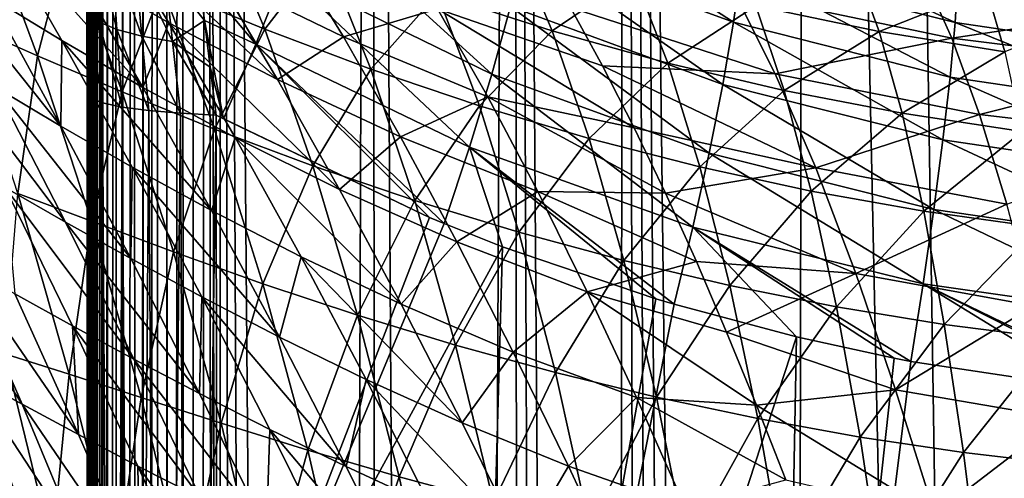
# Model space of a CAD drawing. Header units: metres. Extents: x -24 to 24, y -256 to 25.
# Tile 205 of 256: x -12.18 to -3.46, y -29 to -24.94. Entities that reach past the tile are written whole.
import ezdxf

# ---------------------------------------------------------------- set-up
doc = ezdxf.new("R2010")
doc.units = ezdxf.units.M
doc.layers.add('solid_DOMO_KURZ_SW0002', color=7, linetype='CONTINUOUS')

msp = doc.modelspace()

# ---------------------------------------------------------------- linework, layer by layer
at = {"layer": 'solid_DOMO_KURZ_SW0002'}
for points in [[(-11.1864, 0.963331, 172.2603), (-11.2714, 0.952154, 172.175934), (-11.262701, -111.778404, 187.026703)], [(-11.1864, 0.963331, 172.2603), (-11.262701, -111.778404, 187.026703), (-11.098462, -111.759491, 187.170334)], [(-11.091709, 0.973071, 172.333817), (-11.1864, 0.963331, 172.2603), (-11.098462, -111.759491, 187.170334)], [(-11.091709, 0.973071, 172.333817), (-11.098462, -111.759491, 187.170334), (-11.083649, -111.758163, 187.18045)], [(-10.988726, 0.981228, 172.395401), (-11.091709, 0.973071, 172.333817), (-11.083649, -111.758163, 187.18045)], [(-10.988726, 0.981228, 172.395401), (-11.083649, -111.758163, 187.18045), (-10.88365, -111.744583, 187.283615)], [(-10.878968, 0.987678, 172.444168), (-10.988726, 0.981228, 172.395401), (-10.88365, -111.744583, 187.283615)], [(-10.878968, 0.987678, 172.444168), (-10.88365, -111.744583, 187.283615), (-10.872885, -111.744049, 187.287628)], [(-10.764057, 0.992322, 172.47937), (-10.878968, 0.987678, 172.444168), (-10.872885, -111.744049, 187.287628)], [(-10.764057, 0.992322, 172.47937), (-10.872885, -111.744049, 187.287628), (-10.647459, -111.736954, 187.341522)], [(-10.645687, 0.995089, 172.500504), (-10.764057, 0.992322, 172.47937), (-10.647459, -111.736954, 187.341522)], [(-10.645687, 0.995089, 172.500504), (-10.647459, -111.736954, 187.341522), (-10.642473, -111.736877, 187.342102)], [(-10.525607, 0.995925, 172.507263), (-10.645687, 0.995089, 172.500504), (-10.642473, -111.736877, 187.342102)], [(-10.525607, 0.995925, 172.507263), (-10.642473, -111.736877, 187.342102), (-10.405606, -111.737061, 187.340744)], [(-10.405605, -55.371372, 179.920059), (-10.405617, 0.994685, 172.499329), (-10.525607, 0.995925, 172.507263)], [(-10.525607, 0.995925, 172.507263), (-10.405606, -111.737061, 187.340744), (-10.405605, -55.371372, 179.920059)], [(-10.405617, 0.994685, 172.499329), (-9.864247, -113.998833, 187.57135), (-9.458712, -114.663155, 187.61087)], [(-9.071196, 0.974108, 172.343033), (-10.405617, 0.994685, 172.499329), (-9.458712, -114.663155, 187.61087)], [(-10.405617, 0.994685, 172.499329), (-10.161613, -113.27935, 187.513077), (-9.864247, -113.998833, 187.57135)], [(-10.161613, -113.27935, 187.513077), (-10.405617, 0.994685, 172.499329), (-10.405605, -55.371372, 179.920059)], [(-9.071196, 0.974108, 172.343033), (-9.458712, -114.663155, 187.61087), (-8.953783, -115.257195, 187.632233)], [(-9.071196, 0.974108, 172.343033), (-8.953783, -115.257195, 187.632233), (-8.362071, -115.765381, 187.636536)], [(-7.809871, 0.957274, 172.215164), (-9.071196, 0.974108, 172.343033), (-8.362071, -115.765381, 187.636536)], [(-11.407329, 0.926169, 171.979736), (-11.455866, -1.583178, 172.20079), (-11.414127, -111.807198, 186.807999)], [(-11.407329, 0.926169, 171.979736), (-11.414127, -111.807198, 186.807999), (-11.399791, -111.803619, 186.83519)], [(-11.345451, 0.939709, 172.081985), (-11.407329, 0.926169, 171.979736), (-11.399791, -111.803619, 186.83519)], [(-11.345451, 0.939709, 172.081985), (-11.399791, -111.803619, 186.83519), (-11.278921, -111.780792, 187.008545)], [(-11.2714, 0.952154, 172.175934), (-11.345451, 0.939709, 172.081985), (-11.278921, -111.780792, 187.008545)], [(-11.2714, 0.952154, 172.175934), (-11.278921, -111.780792, 187.008545), (-11.262701, -111.778404, 187.026703)], [(-7.809871, 0.957274, 172.215164), (-8.362071, -115.765381, 187.636536), (-7.697355, -116.175331, 187.62532)], [(-7.809871, 0.957274, 172.215164), (-7.342866, -116.33992, 187.614441), (-6.976687, -116.476097, 187.600372)], [(-6.808186, 0.94571, 172.127335), (-7.809871, 0.957274, 172.215164), (-6.976687, -116.476097, 187.600372)], [(-7.809871, 0.957274, 172.215164), (-7.697355, -116.175331, 187.62532), (-7.342866, -116.33992, 187.614441)], [(-6.808186, 0.94571, 172.127335), (-6.976687, -116.476097, 187.600372), (-6.600653, -116.58313, 187.583313)], [(-6.808186, 0.94571, 172.127335), (-5.827713, -116.707108, 187.541061), (-5.436699, -116.723152, 187.516312)], [(-5.208396, 0.93054, 172.0121), (-6.808186, 0.94571, 172.127335), (-5.436699, -116.723152, 187.516312)], [(-6.808186, 0.94571, 172.127335), (-6.216752, -116.660309, 187.563461), (-5.827713, -116.707108, 187.541061)], [(-6.808186, 0.94571, 172.127335), (-6.600653, -116.58313, 187.583313), (-6.216752, -116.660309, 187.563461)], [(-5.208396, 0.93054, 172.0121), (-5.436699, -116.723152, 187.516312), (-2.718128, -116.725327, 187.381516)], [(-4.540195, 0.925402, 171.973083), (-5.208396, 0.93054, 172.0121), (-2.718128, -116.725327, 187.381516)], [(-2.268845, 0.91321, 171.880463), (-4.540195, 0.925402, 171.973083), (-2.718128, -116.725327, 187.381516)], [(-11.455866, -1.583178, 172.20079), (-11.473079, -2.493837, 172.270737), (-11.414127, -111.807198, 186.807999)], [(-11.473079, -2.493837, 172.270737), (-11.500389, -4.236289, 172.393585), (-11.48707, -111.832359, 186.616867)], [(-11.473079, -2.493837, 172.270737), (-11.48707, -111.832359, 186.616867), (-11.414127, -111.807198, 186.807999)], [(-11.500389, -4.236289, 172.393585), (-11.504066, -4.534753, 172.413376), (-11.495914, -111.837105, 186.580811)], [(-11.500389, -4.236289, 172.393585), (-11.495914, -111.837105, 186.580811), (-11.48707, -111.832359, 186.616867)], [(-11.504066, -4.534753, 172.413376), (-11.519543, -6.827382, 172.55603), (-11.495914, -111.837105, 186.580811)], [(-11.519543, -6.827382, 172.55603), (-11.587862, -24.607286, 170.982803), (-11.58698, -25.092396, 171.097198)], [(-11.519543, -6.827382, 172.55603), (-11.58698, -25.092396, 171.097198), (-11.586682, -25.588825, 171.179581)], [(-11.519543, -6.827382, 172.55603), (-11.586682, -25.588825, 171.179581), (-11.586658, -29.156986, 171.650742)], [(-11.519543, -6.827382, 172.55603), (-11.586658, -29.156986, 171.650742), (-11.586583, -32.743824, 172.127258)], [(-11.519543, -6.827382, 172.55603), (-11.586583, -32.743824, 172.127258), (-11.586442, -36.333874, 172.607986)], [(-11.519543, -6.827382, 172.55603), (-11.586442, -36.333874, 172.607986), (-11.58622, -39.908432, 173.091339)], [(-11.519543, -6.827382, 172.55603), (-11.58622, -39.908432, 173.091339), (-11.585962, -42.865856, 173.495422)], [(-11.519543, -6.827382, 172.55603), (-11.585962, -42.865856, 173.495422), (-11.585902, -43.462578, 173.577438)], [(-11.519543, -6.827382, 172.55603), (-11.585902, -43.462578, 173.577438), (-11.585475, -47.051815, 174.074432)], [(-11.519543, -6.827382, 172.55603), (-11.585475, -47.051815, 174.074432), (-11.584916, -50.796257, 174.599426)], [(-11.519543, -6.827382, 172.55603), (-11.584916, -50.796257, 174.599426), (-11.584187, -54.824085, 175.171509)], [(-11.519543, -6.827382, 172.55603), (-11.584187, -54.824085, 175.171509), (-11.583231, -59.258083, 175.809982)], [(-11.519543, -6.827382, 172.55603), (-11.583231, -59.258083, 175.809982), (-11.583031, -60.103458, 175.932739)], [(-11.519543, -6.827382, 172.55603), (-11.583031, -60.103458, 175.932739), (-11.582013, -64.13504, 176.52182)], [(-11.519543, -6.827382, 172.55603), (-11.582013, -64.13504, 176.52182), (-11.58053, -69.428688, 177.30368)], [(-11.519543, -6.827382, 172.55603), (-11.58053, -69.428688, 177.30368), (-11.578797, -75.127083, 178.153168)], [(-11.519543, -6.827382, 172.55603), (-11.578797, -75.127083, 178.153168), (-11.578105, -77.329453, 178.482803)], [(-11.519543, -6.827382, 172.55603), (-11.578105, -77.329453, 178.482803), (-11.576836, -81.317474, 179.080521)], [(-11.519543, -6.827382, 172.55603), (-11.576836, -81.317474, 179.080521), (-11.574705, -88.133911, 180.100006)], [(-11.519543, -6.827382, 172.55603), (-11.574705, -88.133911, 180.100006), (-11.572828, -94.621338, 181.0616)], [(-11.519543, -6.827382, 172.55603), (-11.572828, -94.621338, 181.0616), (-11.572563, -95.610428, 181.206985)], [(-11.519543, -6.827382, 172.55603), (-11.572563, -95.610428, 181.206985), (-11.570704, -103.590523, 182.364151)], [(-11.519543, -6.827382, 172.55603), (-11.570704, -103.590523, 182.364151), (-11.56945, -111.862869, 183.525009)], [(-11.544497, -111.86293, 184.95462), (-11.519543, -6.827382, 172.55603), (-11.56945, -111.862869, 183.525009)], [(-11.544497, -111.86293, 184.95462), (-11.519543, -111.862984, 186.384232), (-11.519543, -6.827382, 172.55603)], [(-11.495914, -111.837105, 186.580811), (-11.519543, -6.827382, 172.55603), (-11.519543, -111.862984, 186.384232)], [(-5.856027, -24.960852, 167.845047), (-7.705549, -24.282043, 168.003525), (-7.616254, -23.817879, 167.43396)], [(-5.788962, -24.483601, 167.302246), (-5.856027, -24.960852, 167.845047), (-7.616254, -23.817879, 167.43396)], [(-12.02545, -25.257105, 67.570084), (-12.693327, -24.962879, 68.548714), (-12.53788, -23.888535, 65.57312)], [(-12.02545, -25.257105, 67.570084), (-12.53788, -23.888535, 65.57312), (-11.765687, -24.261583, 64.54406)], [(-10.861544, -24.96435, 116.143272), (-11.452255, -23.989559, 116.770973), (-11.704678, -24.481796, 115.962517)], [(-9.89872, -25.466734, 116.293747), (-11.452255, -23.989559, 116.770973), (-10.861544, -24.96435, 116.143272)], [(-9.89872, -25.466734, 116.293747), (-10.452371, -24.535913, 116.9356), (-11.452255, -23.989559, 116.770973)], [(-10.012227, -25.022541, 62.706131), (-10.916966, -24.646034, 63.577522), (-10.465827, -23.931581, 60.434376)], [(-10.012227, -25.022541, 62.706131), (-10.465827, -23.931581, 60.434376), (-9.484941, -24.337358, 59.610695)], [(-7.999376, -25.421013, 168.894836), (-9.83824, -24.520651, 169.145432), (-9.628688, -23.936195, 168.712158)], [(-7.834299, -24.820782, 168.494461), (-7.999376, -25.421013, 168.894836), (-9.628688, -23.936195, 168.712158)], [(-11.808808, -25.122316, 115.238548), (-12.437407, -24.034487, 115.755424), (-12.448133, -24.733688, 115.036247)], [(-11.090898, -25.537298, 115.4226), (-12.437407, -24.034487, 115.755424), (-11.808808, -25.122316, 115.238548)], [(-11.090898, -25.537298, 115.4226), (-11.704678, -24.481796, 115.962517), (-12.437407, -24.034487, 115.755424)], [(-10.089928, -25.153358, 169.476425), (-10.597388, -24.545856, 169.457718), (-10.646405, -24.165047, 169.325516)], [(-9.83824, -24.520651, 169.145432), (-10.089928, -25.153358, 169.476425), (-10.646405, -24.165047, 169.325516)], [(-3.893926, -24.961403, 167.200211), (-5.788962, -24.483601, 167.302246), (-5.751849, -24.090229, 166.693329)], [(-3.868659, -24.558172, 166.610245), (-3.893926, -24.961403, 167.200211), (-5.751849, -24.090229, 166.693329)], [(-11.51031, -24.243565, 170.33725), (-11.480853, -24.957256, 170.471436), (-11.579104, -24.325815, 170.691589)], [(-11.321652, -25.026184, 170.182541), (-11.480853, -24.957256, 170.471436), (-11.51031, -24.243565, 170.33725)], [(-11.36696, -24.345375, 170.04982), (-11.321652, -25.026184, 170.182541), (-11.51031, -24.243565, 170.33725)], [(-7.463758, -25.036266, 58.312614), (-8.480453, -24.707226, 58.905708), (-7.810505, -24.218876, 55.833309)], [(-7.463758, -25.036266, 58.312614), (-7.810505, -24.218876, 55.833309), (-6.739496, -24.542114, 55.302444)], [(-11.276525, -25.576607, 66.621368), (-12.02545, -25.257105, 67.570084), (-11.765687, -24.261583, 64.54406)], [(-11.276525, -25.576607, 66.621368), (-11.765687, -24.261583, 64.54406), (-10.916966, -24.646034, 63.577522)], [(-11.567981, -24.978636, 170.799713), (-11.587862, -24.607286, 170.982803), (-11.579104, -24.325815, 170.691589)], [(-11.480853, -24.957256, 170.471436), (-11.567981, -24.978636, 170.799713), (-11.579104, -24.325815, 170.691589)], [(-11.100186, -25.084959, 169.93544), (-11.321652, -25.026184, 170.182541), (-11.36696, -24.345375, 170.04982)], [(-11.159176, -24.433636, 169.799667), (-11.100186, -25.084959, 169.93544), (-11.36696, -24.345375, 170.04982)], [(-9.313797, -25.090248, 117.050812), (-9.819757, -24.259245, 117.763718), (-10.452371, -24.535913, 116.9356)], [(-9.071197, -25.37678, 61.945301), (-10.012227, -25.022541, 62.706131), (-9.484941, -24.337358, 59.610695)], [(-8.479481, -24.840364, 117.836624), (-9.819757, -24.259245, 117.763718), (-9.313797, -25.090248, 117.050812)], [(-9.071197, -25.37678, 61.945301), (-9.484941, -24.337358, 59.610695), (-8.480453, -24.707226, 58.905708)], [(-5.951477, -25.510839, 168.309052), (-7.834299, -24.820782, 168.494461), (-7.705549, -24.282043, 168.003525)], [(-5.856027, -24.960852, 167.845047), (-5.951477, -25.510839, 168.309052), (-7.705549, -24.282043, 168.003525)], [(-11.819052, -25.880695, 114.617485), (-13.021937, -24.372728, 114.813698), (-12.394062, -25.540112, 114.423744)], [(-11.819052, -25.880695, 114.617485), (-12.448133, -24.733688, 115.036247), (-13.021937, -24.372728, 114.813698)], [(-10.861544, -24.96435, 116.143272), (-11.704678, -24.481796, 115.962517), (-11.090898, -25.537298, 115.4226)], [(-10.827626, -25.130619, 169.742599), (-11.100186, -25.084959, 169.93544), (-11.159176, -24.433636, 169.799667)], [(-10.897438, -24.503895, 169.599426), (-10.827626, -25.130619, 169.742599), (-11.159176, -24.433636, 169.799667)], [(-10.897438, -24.503895, 169.599426), (-10.597388, -24.545856, 169.457718), (-10.546563, -24.944853, 169.566833)], [(-10.897438, -24.503895, 169.599426), (-10.546563, -24.944853, 169.566833), (-10.827626, -25.130619, 169.742599)], [(-3.938489, -25.446798, 167.723358), (-5.856027, -24.960852, 167.845047), (-5.788962, -24.483601, 167.302246)], [(-3.893926, -24.961403, 167.200211), (-3.938489, -25.446798, 167.723358), (-5.788962, -24.483601, 167.302246)], [(-4.566287, -25.042955, 54.524487), (-5.659702, -24.816406, 54.869854), (-4.780056, -24.464367, 51.911625)], [(-4.566287, -25.042955, 54.524487), (-4.780056, -24.464367, 51.911625), (-3.615684, -24.664585, 51.624046)], [(-11.567981, -24.978636, 170.799713), (-11.58698, -25.092396, 171.097198), (-11.587862, -24.607286, 170.982803)], [(-10.089928, -25.153358, 169.476425), (-10.546563, -24.944853, 169.566833), (-10.597388, -24.545856, 169.457718)], [(-9.313797, -25.090248, 117.050812), (-10.452371, -24.535913, 116.9356), (-9.89872, -25.466734, 116.293747)], [(-8.196774, -26.068163, 169.194931), (-10.089928, -25.153358, 169.476425), (-9.83824, -24.520651, 169.145432)], [(-7.999376, -25.421013, 168.894836), (-8.196774, -26.068163, 169.194931), (-9.83824, -24.520651, 169.145432)], [(-6.439958, -25.322515, 57.821754), (-7.463758, -25.036266, 58.312614), (-6.739496, -24.542114, 55.302444)], [(-6.439958, -25.322515, 57.821754), (-6.739496, -24.542114, 55.302444), (-5.659702, -24.816406, 54.869854)], [(-3.921523, -25.101789, 119.389854), (-4.168484, -24.553823, 120.47818), (-5.849163, -24.696642, 119.394089)], [(-3.921523, -25.101789, 119.389854), (-2.088648, -24.826933, 120.473999), (-4.168484, -24.553823, 120.47818)], [(-1.952527, -25.248152, 167.135437), (-3.893926, -24.961403, 167.200211), (-3.868659, -24.558172, 166.610245)], [(-1.939796, -24.839481, 166.557098), (-1.952527, -25.248152, 167.135437), (-3.868659, -24.558172, 166.610245)], [(-10.456931, -25.907616, 65.730728), (-11.276525, -25.576607, 66.621368), (-10.916966, -24.646034, 63.577522)], [(-10.456931, -25.907616, 65.730728), (-10.916966, -24.646034, 63.577522), (-10.012227, -25.022541, 62.706131)], [(-3.453904, -25.222416, 54.258026), (-4.566287, -25.042955, 54.524487), (-3.615684, -24.664585, 51.624046)], [(-3.453904, -25.222416, 54.258026), (-3.615684, -24.664585, 51.624046), (-2.428662, -24.810852, 51.417477)], [(-11.808808, -25.122316, 115.238548), (-12.448133, -24.733688, 115.036247), (-11.819052, -25.880695, 114.617485)], [(-8.109059, -25.700544, 61.294724), (-9.071197, -25.37678, 61.945301), (-8.480453, -24.707226, 58.905708)], [(-8.109059, -25.700544, 61.294724), (-8.480453, -24.707226, 58.905708), (-7.463758, -25.036266, 58.312614)], [(-5.48681, -25.41634, 118.372993), (-5.849163, -24.696642, 119.394089), (-7.301925, -24.830418, 118.467812)], [(-3.921523, -25.101789, 119.389854), (-5.849163, -24.696642, 119.394089), (-5.48681, -25.41634, 118.372993)], [(-8.034818, -25.622328, 117.12191), (-8.479481, -24.840364, 117.836624), (-9.313797, -25.090248, 117.050812)], [(-7.017472, -25.346733, 117.885025), (-7.301925, -24.830418, 118.467812), (-8.479481, -24.840364, 117.836624)], [(-6.73651, -25.896088, 117.340187), (-8.479481, -24.840364, 117.836624), (-8.034818, -25.622328, 117.12191)], [(-6.73651, -25.896088, 117.340187), (-7.017472, -25.346733, 117.885025), (-8.479481, -24.840364, 117.836624)], [(-6.073082, -26.120718, 168.683426), (-7.999376, -25.421013, 168.894836), (-7.834299, -24.820782, 168.494461)], [(-5.951477, -25.510839, 168.309052), (-6.073082, -26.120718, 168.683426), (-7.834299, -24.820782, 168.494461)], [(-5.48681, -25.41634, 118.372993), (-7.301925, -24.830418, 118.467812), (-7.017472, -25.346733, 117.885025)], [(-5.407929, -25.566008, 57.422127), (-6.439958, -25.322515, 57.821754), (-5.659702, -24.816406, 54.869854)], [(-5.407929, -25.566008, 57.422127), (-5.659702, -24.816406, 54.869854), (-4.566287, -25.042955, 54.524487)], [(-3.921523, -25.101789, 119.389854), (-1.964281, -25.345551, 119.386787), (-2.088648, -24.826933, 120.473999)], [(-10.827626, -25.130619, 169.742599), (-10.546563, -24.944853, 169.566833), (-10.494585, -25.358362, 169.650772)], [(-10.494585, -25.358362, 169.650772), (-10.546563, -24.944853, 169.566833), (-10.377623, -25.817562, 169.696716)], [(-10.089928, -25.153358, 169.476425), (-10.377623, -25.817562, 169.696716), (-10.546563, -24.944853, 169.566833)], [(-12.200101, -26.47695, 70.41613), (-12.693327, -24.962879, 68.548714), (-12.02545, -25.257105, 67.570084)], [(-11.567981, -24.978636, 170.799713), (-11.554812, -25.632597, 170.847275), (-11.58698, -25.092396, 171.097198)], [(-11.480853, -24.957256, 170.471436), (-11.448877, -25.674362, 170.53006), (-11.567981, -24.978636, 170.799713)], [(-11.567981, -24.978636, 170.799713), (-11.448877, -25.674362, 170.53006), (-11.554812, -25.632597, 170.847275)], [(-11.480853, -24.957256, 170.471436), (-11.274217, -25.711969, 170.244293), (-11.448877, -25.674362, 170.53006)], [(-11.321652, -25.026184, 170.182541), (-11.274217, -25.711969, 170.244293), (-11.480853, -24.957256, 170.471436)], [(-11.321652, -25.026184, 170.182541), (-11.039639, -25.743523, 170.004364), (-11.274217, -25.711969, 170.244293)], [(-11.100186, -25.084959, 169.93544), (-11.039639, -25.743523, 170.004364), (-11.321652, -25.026184, 170.182541)], [(-10.273349, -25.982304, 115.585228), (-10.861544, -24.96435, 116.143272), (-11.090898, -25.537298, 115.4226)], [(-9.347778, -26.443275, 115.722748), (-10.861544, -24.96435, 116.143272), (-10.273349, -25.982304, 115.585228)], [(-9.347778, -26.443275, 115.722748), (-9.89872, -25.466734, 116.293747), (-10.861544, -24.96435, 116.143272)], [(-9.586143, -26.232965, 64.928307), (-10.456931, -25.907616, 65.730728), (-10.012227, -25.022541, 62.706131)], [(-9.586143, -26.232965, 64.928307), (-10.012227, -25.022541, 62.706131), (-9.071197, -25.37678, 61.945301)], [(-7.136109, -25.989351, 60.747952), (-8.109059, -25.700544, 61.294724), (-7.463758, -25.036266, 58.312614)], [(-7.136109, -25.989351, 60.747952), (-7.463758, -25.036266, 58.312614), (-6.439958, -25.322515, 57.821754)], [(-4.001337, -26.003359, 168.167862), (-5.951477, -25.510839, 168.309052), (-5.856027, -24.960852, 167.845047)], [(-3.938489, -25.446798, 167.723358), (-4.001337, -26.003359, 168.167862), (-5.856027, -24.960852, 167.845047)], [(-4.362941, -25.76757, 57.103306), (-5.407929, -25.566008, 57.422127), (-4.566287, -25.042955, 54.524487)], [(-4.362941, -25.76757, 57.103306), (-4.566287, -25.042955, 54.524487), (-3.453904, -25.222416, 54.258026)], [(-1.974669, -25.737835, 167.646667), (-3.938489, -25.446798, 167.723358), (-3.893926, -24.961403, 167.200211)], [(-1.952527, -25.248152, 167.135437), (-1.974669, -25.737835, 167.646667), (-3.893926, -24.961403, 167.200211)], [(-11.185575, -26.243963, 114.795044), (-11.808808, -25.122316, 115.238548), (-11.819052, -25.880695, 114.617485)], [(-10.482038, -26.6287, 114.958046), (-11.808808, -25.122316, 115.238548), (-11.185575, -26.243963, 114.795044)], [(-10.482038, -26.6287, 114.958046), (-11.090898, -25.537298, 115.4226), (-11.808808, -25.122316, 115.238548)], [(-11.554812, -25.632597, 170.847275), (-11.586682, -25.588825, 171.179581), (-11.58698, -25.092396, 171.097198)], [(-11.100186, -25.084959, 169.93544), (-10.756976, -25.767431, 169.822388), (-11.039639, -25.743523, 170.004364)], [(-10.827626, -25.130619, 169.742599), (-10.756976, -25.767431, 169.822388), (-11.100186, -25.084959, 169.93544)], [(-10.827626, -25.130619, 169.742599), (-10.442117, -25.782436, 169.707932), (-10.756976, -25.767431, 169.822388)], [(-10.827626, -25.130619, 169.742599), (-10.494585, -25.358362, 169.650772), (-10.442117, -25.782436, 169.707932)], [(-8.809503, -25.974876, 116.402046), (-9.313797, -25.090248, 117.050812), (-9.89872, -25.466734, 116.293747)], [(-8.034818, -25.622328, 117.12191), (-9.313797, -25.090248, 117.050812), (-8.809503, -25.974876, 116.402046)], [(-3.676977, -25.7777, 118.372215), (-3.921523, -25.101789, 119.389854), (-5.48681, -25.41634, 118.372993)], [(-3.676977, -25.7777, 118.372215), (-1.964281, -25.345551, 119.386787), (-3.921523, -25.101789, 119.389854)], [(-10.089928, -25.153358, 169.476425), (-8.551918, -26.691288, 169.406006), (-10.377623, -25.817562, 169.696716)], [(-10.089928, -25.153358, 169.476425), (-8.422521, -26.744907, 169.387405), (-8.551918, -26.691288, 169.406006)], [(-8.196774, -26.068163, 169.194931), (-8.422521, -26.744907, 169.387405), (-10.089928, -25.153358, 169.476425)], [(-11.775985, -26.732943, 114.108513), (-12.921298, -25.218971, 114.207565), (-12.31109, -26.425768, 113.922981)], [(-11.775985, -26.732943, 114.108513), (-12.394062, -25.540112, 114.423744), (-12.921298, -25.218971, 114.207565)], [(-11.547656, -26.724539, 69.517014), (-12.200101, -26.47695, 70.41613), (-12.02545, -25.257105, 67.570084)], [(-11.547656, -26.724539, 69.517014), (-12.02545, -25.257105, 67.570084), (-11.276525, -25.576607, 66.621368)], [(-3.299892, -25.927544, 56.857437), (-4.362941, -25.76757, 57.103306), (-3.453904, -25.222416, 54.258026)], [(-10.494585, -25.358362, 169.650772), (-10.377623, -25.817562, 169.696716), (-10.442117, -25.782436, 169.707932)], [(-8.682591, -26.53998, 64.228287), (-9.586143, -26.232965, 64.928307), (-9.071197, -25.37678, 61.945301)], [(-8.682591, -26.53998, 64.228287), (-9.071197, -25.37678, 61.945301), (-8.109059, -25.700544, 61.294724)], [(-6.156765, -26.241266, 60.295883), (-7.136109, -25.989351, 60.747952), (-6.439958, -25.322515, 57.821754)], [(-5.127512, -26.2505, 117.43766), (-7.017472, -25.346733, 117.885025), (-6.73651, -25.896088, 117.340187)], [(-5.127512, -26.2505, 117.43766), (-5.48681, -25.41634, 118.372993), (-7.017472, -25.346733, 117.885025)], [(-6.156765, -26.241266, 60.295883), (-6.439958, -25.322515, 57.821754), (-5.407929, -25.566008, 57.422127)], [(-3.676977, -25.7777, 118.372215), (-1.841317, -25.994793, 118.371193), (-1.964281, -25.345551, 119.386787)], [(-8.809503, -25.974876, 116.402046), (-9.89872, -25.466734, 116.293747), (-9.347778, -26.443275, 115.722748)], [(-6.218005, -26.776247, 168.959427), (-8.196774, -26.068163, 169.194931), (-7.999376, -25.421013, 168.894836)], [(-6.073082, -26.120718, 168.683426), (-6.218005, -26.776247, 168.959427), (-7.999376, -25.421013, 168.894836)], [(-3.676977, -25.7777, 118.372215), (-5.48681, -25.41634, 118.372993), (-5.127512, -26.2505, 117.43766)], [(-2.005729, -26.29764, 168.079453), (-4.001337, -26.003359, 168.167862), (-3.938489, -25.446798, 167.723358)], [(-1.974669, -25.737835, 167.646667), (-2.005729, -26.29764, 168.079453), (-3.938489, -25.446798, 167.723358)], [(-11.198882, -27.054878, 114.27636), (-12.394062, -25.540112, 114.423744), (-11.775985, -26.732943, 114.108513)], [(-11.198882, -27.054878, 114.27636), (-11.819052, -25.880695, 114.617485), (-12.394062, -25.540112, 114.423744)], [(-10.273349, -25.982304, 115.585228), (-11.090898, -25.537298, 115.4226), (-10.482038, -26.6287, 114.958046)], [(-5.169716, -26.456099, 59.928185), (-6.156765, -26.241266, 60.295883), (-5.407929, -25.566008, 57.422127)], [(-4.081047, -26.618471, 168.523636), (-6.073082, -26.120718, 168.683426), (-5.951477, -25.510839, 168.309052)], [(-4.001337, -26.003359, 168.167862), (-4.081047, -26.618471, 168.523636), (-5.951477, -25.510839, 168.309052)], [(-5.169716, -26.456099, 59.928185), (-5.407929, -25.566008, 57.422127), (-4.362941, -25.76757, 57.103306)], [(-11.562189, -42.90329, 173.202988), (-11.586658, -29.156986, 171.650742), (-11.586682, -25.588825, 171.179581)], [(-11.554812, -25.632597, 170.847275), (-11.562189, -42.90329, 173.202988), (-11.586682, -25.588825, 171.179581)], [(-11.554812, -25.632597, 170.847275), (-11.481384, -42.941933, 172.920959), (-11.562189, -42.90329, 173.202988)], [(-11.554812, -25.632597, 170.847275), (-11.448877, -25.674362, 170.53006), (-11.481384, -42.941933, 172.920959)], [(-10.820195, -26.995705, 68.645782), (-11.547656, -26.724539, 69.517014), (-11.276525, -25.576607, 66.621368)], [(-10.820195, -26.995705, 68.645782), (-11.276525, -25.576607, 66.621368), (-10.456931, -25.907616, 65.730728)], [(-7.592367, -26.460934, 116.472076), (-8.034818, -25.622328, 117.12191), (-8.809503, -25.974876, 116.402046)], [(-6.459407, -26.474876, 116.836014), (-8.034818, -25.622328, 117.12191), (-7.592367, -26.460934, 116.472076)], [(-6.459407, -26.474876, 116.836014), (-6.73651, -25.896088, 117.340187), (-8.034818, -25.622328, 117.12191)], [(-11.448877, -25.674362, 170.53006), (-11.346639, -42.977634, 172.659943), (-11.481384, -42.941933, 172.920959)], [(-11.448877, -25.674362, 170.53006), (-11.274217, -25.711969, 170.244293), (-11.346639, -42.977634, 172.659943)], [(-11.274217, -25.711969, 170.244293), (-11.163121, -43.009033, 172.429947), (-11.346639, -42.977634, 172.659943)], [(-11.274217, -25.711969, 170.244293), (-11.039639, -25.743523, 170.004364), (-11.163121, -43.009033, 172.429947)], [(-7.7602, -26.821396, 63.630264), (-8.682591, -26.53998, 64.228287), (-8.109059, -25.700544, 61.294724)], [(-7.7602, -26.821396, 63.630264), (-8.109059, -25.700544, 61.294724), (-7.136109, -25.989351, 60.747952)], [(-11.039639, -25.743523, 170.004364), (-10.937874, -43.034924, 172.239792), (-11.163121, -43.009033, 172.429947)], [(-11.039639, -25.743523, 170.004364), (-10.756976, -25.767431, 169.822388), (-10.937874, -43.034924, 172.239792)], [(-10.756976, -25.767431, 169.822388), (-10.67954, -43.054306, 172.096802), (-10.937874, -43.034924, 172.239792)], [(-10.756976, -25.767431, 169.822388), (-10.442117, -25.782436, 169.707932), (-10.67954, -43.054306, 172.096802)], [(-10.67954, -43.054306, 172.096802), (-10.442117, -25.782436, 169.707932), (-10.43572, -31.580421, 170.471512)], [(-8.551918, -26.691288, 169.406006), (-10.43572, -31.580421, 170.471512), (-10.442117, -25.782436, 169.707932)], [(-10.377623, -25.817562, 169.696716), (-8.551918, -26.691288, 169.406006), (-10.442117, -25.782436, 169.707932)], [(-4.170384, -26.634356, 59.635048), (-5.169716, -26.456099, 59.928185), (-4.362941, -25.76757, 57.103306)], [(-3.435006, -26.571911, 117.441452), (-3.676977, -25.7777, 118.372215), (-5.127512, -26.2505, 117.43766)], [(-4.170384, -26.634356, 59.635048), (-4.362941, -25.76757, 57.103306), (-3.299892, -25.927544, 56.857437)], [(-3.435006, -26.571911, 117.441452), (-1.841317, -25.994793, 118.371193), (-3.676977, -25.7777, 118.372215)], [(-11.185575, -26.243963, 114.795044), (-11.819052, -25.880695, 114.617485), (-11.198882, -27.054878, 114.27636)], [(-10.027745, -27.278303, 67.828323), (-10.820195, -26.995705, 68.645782), (-10.456931, -25.907616, 65.730728)], [(-10.027745, -27.278303, 67.828323), (-10.456931, -25.907616, 65.730728), (-9.586143, -26.232965, 64.928307)], [(-5.127512, -26.2505, 117.43766), (-6.73651, -25.896088, 117.340187), (-6.459407, -26.474876, 116.836014)], [(-9.689774, -27.038273, 115.104057), (-10.273349, -25.982304, 115.585228), (-10.482038, -26.6287, 114.958046)], [(-8.801241, -27.460032, 115.229668), (-10.273349, -25.982304, 115.585228), (-9.689774, -27.038273, 115.104057)], [(-8.801241, -27.460032, 115.229668), (-9.347778, -26.443275, 115.722748), (-10.273349, -25.982304, 115.585228)], [(-8.308137, -26.907784, 115.824921), (-8.809503, -25.974876, 116.402046), (-9.347778, -26.443275, 115.722748)], [(-7.592367, -26.460934, 116.472076), (-8.809503, -25.974876, 116.402046), (-8.308137, -26.907784, 115.824921)], [(-6.828234, -27.073145, 63.128159), (-7.7602, -26.821396, 63.630264), (-7.136109, -25.989351, 60.747952)], [(-6.828234, -27.073145, 63.128159), (-7.136109, -25.989351, 60.747952), (-6.156765, -26.241266, 60.295883)], [(-3.15393, -26.776119, 59.409096), (-4.170384, -26.634356, 59.635048), (-3.299892, -25.927544, 56.857437)], [(-2.045016, -26.915123, 168.424133), (-4.081047, -26.618471, 168.523636), (-4.001337, -26.003359, 168.167862)], [(-2.005729, -26.29764, 168.079453), (-2.045016, -26.915123, 168.424133), (-4.001337, -26.003359, 168.167862)], [(-8.196774, -26.068163, 169.194931), (-7.904402, -26.949366, 169.315628), (-8.422521, -26.744907, 169.387405)], [(-8.196774, -26.068163, 169.194931), (-6.545403, -27.411789, 169.148315), (-7.904402, -26.949366, 169.315628)], [(-8.196774, -26.068163, 169.194931), (-6.383994, -27.459959, 169.130493), (-6.545403, -27.411789, 169.148315)], [(-6.218005, -26.776247, 168.959427), (-6.383994, -27.459959, 169.130493), (-8.196774, -26.068163, 169.194931)], [(-4.175812, -27.278198, 168.782593), (-6.218005, -26.776247, 168.959427), (-6.073082, -26.120718, 168.683426)], [(-4.081047, -26.618471, 168.523636), (-4.175812, -27.278198, 168.782593), (-6.073082, -26.120718, 168.683426)], [(-10.570436, -27.394514, 114.431587), (-11.185575, -26.243963, 114.795044), (-11.198882, -27.054878, 114.27636)], [(-9.880532, -27.750763, 114.575485), (-11.185575, -26.243963, 114.795044), (-10.570436, -27.394514, 114.431587)], [(-9.880532, -27.750763, 114.575485), (-10.482038, -26.6287, 114.958046), (-11.185575, -26.243963, 114.795044)], [(-9.188672, -27.557178, 67.092331), (-10.027745, -27.278303, 67.828323), (-9.586143, -26.232965, 64.928307)], [(-9.188672, -27.557178, 67.092331), (-9.586143, -26.232965, 64.928307), (-8.682591, -26.53998, 64.228287)], [(-5.890502, -27.29335, 62.713432), (-6.828234, -27.073145, 63.128159), (-6.156765, -26.241266, 60.295883)], [(-4.771792, -27.188122, 116.603401), (-5.127512, -26.2505, 117.43766), (-6.459407, -26.474876, 116.836014)], [(-5.890502, -27.29335, 62.713432), (-6.156765, -26.241266, 60.295883), (-5.169716, -26.456099, 59.928185)], [(-3.435006, -26.571911, 117.441452), (-5.127512, -26.2505, 117.43766), (-4.771792, -27.188122, 116.603401)], [(-11.71476, -27.651985, 113.715546), (-12.31109, -26.425768, 113.922981), (-12.227415, -27.366383, 113.540031)], [(-11.170738, -27.946596, 113.873985), (-12.31109, -26.425768, 113.922981), (-11.71476, -27.651985, 113.715546)], [(-11.170738, -27.946596, 113.873985), (-11.775985, -26.732943, 114.108513), (-12.31109, -26.425768, 113.922981)], [(-11.744956, -28.079159, 72.230766), (-12.316308, -27.899481, 73.067444), (-12.200101, -26.47695, 70.41613)], [(-11.744956, -28.079159, 72.230766), (-12.200101, -26.47695, 70.41613), (-11.547656, -26.724539, 69.517014)], [(-8.308137, -26.907784, 115.824921), (-9.347778, -26.443275, 115.722748), (-8.801241, -27.460032, 115.229668)], [(-7.152999, -27.350456, 115.894341), (-7.592367, -26.460934, 116.472076), (-8.308137, -26.907784, 115.824921)], [(-6.186437, -27.079546, 116.374641), (-7.592367, -26.460934, 116.472076), (-7.152999, -27.350456, 115.894341)], [(-6.186437, -27.079546, 116.374641), (-6.459407, -26.474876, 116.836014), (-7.592367, -26.460934, 116.472076)], [(-4.771792, -27.188122, 116.603401), (-6.459407, -26.474876, 116.836014), (-6.186437, -27.079546, 116.374641)], [(-4.945566, -27.481642, 62.376419), (-5.890502, -27.29335, 62.713432), (-5.169716, -26.456099, 59.928185)], [(-4.945566, -27.481642, 62.376419), (-5.169716, -26.456099, 59.928185), (-4.170384, -26.634356, 59.635048)], [(-8.320098, -27.82118, 66.45079), (-9.188672, -27.557178, 67.092331), (-8.682591, -26.53998, 64.228287)], [(-8.320098, -27.82118, 66.45079), (-8.682591, -26.53998, 64.228287), (-7.7602, -26.821396, 63.630264)], [(-3.195848, -27.472954, 116.61245), (-3.435006, -26.571911, 117.441452), (-4.771792, -27.188122, 116.603401)], [(-9.689774, -27.038273, 115.104057), (-10.482038, -26.6287, 114.958046), (-9.880532, -27.750763, 114.575485)], [(-8.551918, -26.691288, 169.406006), (-8.422521, -26.744907, 169.387405), (-10.43572, -31.580421, 170.471512)], [(-3.989028, -27.638264, 62.107948), (-4.945566, -27.481642, 62.376419), (-4.170384, -26.634356, 59.635048)], [(-2.091658, -27.576555, 168.67308), (-4.175812, -27.278198, 168.782593), (-4.081047, -26.618471, 168.523636)], [(-3.989028, -27.638264, 62.107948), (-4.170384, -26.634356, 59.635048), (-3.15393, -26.776119, 59.409096)], [(-2.045016, -26.915123, 168.424133), (-2.091658, -27.576555, 168.67308), (-4.081047, -26.618471, 168.523636)], [(-10.590489, -28.251295, 114.018883), (-11.775985, -26.732943, 114.108513), (-11.170738, -27.946596, 113.873985)], [(-10.590489, -28.251295, 114.018883), (-11.198882, -27.054878, 114.27636), (-11.775985, -26.732943, 114.108513)], [(-11.106106, -28.28521, 71.407883), (-11.744956, -28.079159, 72.230766), (-11.547656, -26.724539, 69.517014)], [(-11.106106, -28.28521, 71.407883), (-11.547656, -26.724539, 69.517014), (-10.820195, -26.995705, 68.645782)], [(-8.422521, -26.744907, 169.387405), (-7.904402, -26.949366, 169.315628), (-10.43572, -31.580421, 170.471512)], [(-6.218005, -26.776247, 168.959427), (-5.299628, -27.748459, 169.022095), (-6.383994, -27.459959, 169.130493)], [(-6.218005, -26.776247, 168.959427), (-4.433975, -27.93667, 168.94986), (-5.299628, -27.748459, 169.022095)], [(-6.218005, -26.776247, 168.959427), (-4.284307, -27.965559, 168.93866), (-4.433975, -27.93667, 168.94986)], [(-4.175812, -27.278198, 168.782593), (-4.284307, -27.965559, 168.93866), (-6.218005, -26.776247, 168.959427)], [(-3.016333, -27.763084, 61.901104), (-3.989028, -27.638264, 62.107948), (-3.15393, -26.776119, 59.409096)], [(-12.162064, -28.34586, 113.284019), (-13.151825, -26.844307, 113.149254), (-12.632826, -28.089176, 113.118324)], [(-12.162064, -28.34586, 113.284019), (-12.706428, -27.096483, 113.349365), (-13.151825, -26.844307, 113.149254)], [(-7.434736, -28.063917, 65.903214), (-8.320098, -27.82118, 66.45079), (-7.7602, -26.821396, 63.630264)], [(-7.434736, -28.063917, 65.903214), (-7.7602, -26.821396, 63.630264), (-6.828234, -27.073145, 63.128159)], [(-7.904402, -26.949366, 169.315628), (-8.174192, -36.53315, 170.656158), (-10.43572, -31.580421, 170.471512)], [(-7.81098, -27.883085, 115.326256), (-8.308137, -26.907784, 115.824921), (-8.801241, -27.460032, 115.229668)], [(-7.152999, -27.350456, 115.894341), (-8.308137, -26.907784, 115.824921), (-7.81098, -27.883085, 115.326256)], [(-6.545403, -27.411789, 169.148315), (-8.174192, -36.53315, 170.656158), (-7.904402, -26.949366, 169.315628)], [(-10.398167, -28.513094, 70.610992), (-11.106106, -28.28521, 71.407883), (-10.820195, -26.995705, 68.645782)], [(-10.398167, -28.513094, 70.610992), (-10.820195, -26.995705, 68.645782), (-10.027745, -27.278303, 67.828323)], [(-9.112885, -28.126665, 114.706268), (-9.689774, -27.038273, 115.104057), (-9.880532, -27.750763, 114.575485)], [(-8.260775, -28.511034, 114.820854), (-9.689774, -27.038273, 115.104057), (-9.112885, -28.126665, 114.706268)], [(-8.260775, -28.511034, 114.820854), (-8.801241, -27.460032, 115.229668), (-9.689774, -27.038273, 115.104057)], [(-11.662875, -28.614397, 113.442802), (-12.706428, -27.096483, 113.349365), (-12.162064, -28.34586, 113.284019)], [(-11.662875, -28.614397, 113.442802), (-12.227415, -27.366383, 113.540031), (-12.706428, -27.096483, 113.349365)], [(-10.570436, -27.394514, 114.431587), (-11.198882, -27.054878, 114.27636), (-10.590489, -28.251295, 114.018883)], [(-6.540891, -28.281725, 65.443893), (-7.434736, -28.063917, 65.903214), (-6.828234, -27.073145, 63.128159)], [(-5.917801, -27.706631, 115.95771), (-6.186437, -27.079546, 116.374641), (-7.152999, -27.350456, 115.894341)], [(-6.540891, -28.281725, 65.443893), (-6.828234, -27.073145, 63.128159), (-5.890502, -27.29335, 62.713432)], [(-4.771792, -27.188122, 116.603401), (-6.186437, -27.079546, 116.374641), (-5.917801, -27.706631, 115.95771)], [(-4.42025, -28.216557, 115.88398), (-4.771792, -27.188122, 116.603401), (-5.917801, -27.706631, 115.95771)], [(-3.195848, -27.472954, 116.61245), (-4.771792, -27.188122, 116.603401), (-4.42025, -28.216557, 115.88398)], [(-9.63073, -28.752161, 69.863724), (-10.398167, -28.513094, 70.610992), (-10.027745, -27.278303, 67.828323)], [(-9.63073, -28.752161, 69.863724), (-10.027745, -27.278303, 67.828323), (-9.188672, -27.557178, 67.092331)], [(-5.641833, -28.472797, 65.064873), (-6.540891, -28.281725, 65.443893), (-5.890502, -27.29335, 62.713432)], [(-5.641833, -28.472797, 65.064873), (-5.890502, -27.29335, 62.713432), (-4.945566, -27.481642, 62.376419)], [(-4.175812, -27.278198, 168.782593), (-2.654275, -28.213053, 168.841522), (-4.284307, -27.965559, 168.93866)], [(-4.175812, -27.278198, 168.782593), (-2.145082, -28.265867, 168.820526), (-2.242293, -28.256664, 168.824188)], [(-2.091658, -27.576555, 168.67308), (-2.145082, -28.265867, 168.820526), (-4.175812, -27.278198, 168.782593)], [(-4.175812, -27.278198, 168.782593), (-2.242293, -28.256664, 168.824188), (-2.654275, -28.213053, 168.841522)], [(-11.71476, -27.651985, 113.715546), (-12.227415, -27.366383, 113.540031), (-11.662875, -28.614397, 113.442802)], [(-9.966026, -28.568699, 114.154175), (-10.570436, -27.394514, 114.431587), (-10.590489, -28.251295, 114.018883)], [(-9.288721, -28.897873, 114.280838), (-10.570436, -27.394514, 114.431587), (-9.966026, -28.568699, 114.154175)], [(-9.288721, -28.897873, 114.280838), (-9.880532, -27.750763, 114.575485), (-10.570436, -27.394514, 114.431587)], [(-6.7176, -28.284622, 115.395241), (-7.152999, -27.350456, 115.894341), (-7.81098, -27.883085, 115.326256)], [(-5.653636, -28.352783, 115.586418), (-7.152999, -27.350456, 115.894341), (-6.7176, -28.284622, 115.395241)], [(-5.653636, -28.352783, 115.586418), (-5.917801, -27.706631, 115.95771), (-7.152999, -27.350456, 115.894341)], [(-7.81098, -27.883085, 115.326256), (-8.801241, -27.460032, 115.229668), (-8.260775, -28.511034, 114.820854)], [(-6.383994, -27.459959, 169.130493), (-8.174192, -36.53315, 170.656158), (-6.545403, -27.411789, 169.148315)], [(-6.383994, -27.459959, 169.130493), (-5.299628, -27.748459, 169.022095), (-8.174192, -36.53315, 170.656158)], [(-4.736039, -28.636641, 64.757141), (-5.641833, -28.472797, 65.064873), (-4.945566, -27.481642, 62.376419)], [(-4.736039, -28.636641, 64.757141), (-4.945566, -27.481642, 62.376419), (-3.989028, -27.638264, 62.107948)], [(-2.959788, -28.467693, 115.898499), (-3.195848, -27.472954, 116.61245), (-4.42025, -28.216557, 115.88398)], [(-8.820992, -28.989113, 69.191383), (-9.63073, -28.752161, 69.863724), (-9.188672, -27.557178, 67.092331)], [(-8.820992, -28.989113, 69.191383), (-9.188672, -27.557178, 67.092331), (-8.320098, -27.82118, 66.45079)], [(-11.135286, -28.893068, 113.590508), (-11.71476, -27.651985, 113.715546), (-11.662875, -28.614397, 113.442802)], [(-10.581194, -29.176191, 113.72551), (-11.71476, -27.651985, 113.715546), (-11.135286, -28.893068, 113.590508)], [(-10.581194, -29.176191, 113.72551), (-11.170738, -27.946596, 113.873985), (-11.71476, -27.651985, 113.715546)], [(-3.81933, -28.773275, 64.512177), (-4.736039, -28.636641, 64.757141), (-3.989028, -27.638264, 62.107948)], [(-3.81933, -28.773275, 64.512177), (-3.989028, -27.638264, 62.107948), (-3.016333, -27.763084, 61.901104)], [(-5.299628, -27.748459, 169.022095), (-5.485691, -37.580315, 170.393158), (-8.174192, -36.53315, 170.656158)], [(-4.42025, -28.216557, 115.88398), (-5.917801, -27.706631, 115.95771), (-5.653636, -28.352783, 115.586418)], [(-4.433975, -27.93667, 168.94986), (-5.485691, -37.580315, 170.393158), (-5.299628, -27.748459, 169.022095)], [(-9.112885, -28.126665, 114.706268), (-9.880532, -27.750763, 114.575485), (-9.288721, -28.897873, 114.280838)], [(-7.984763, -29.214203, 68.605766), (-8.820992, -28.989113, 69.191383), (-8.320098, -27.82118, 66.45079)], [(-7.984763, -29.214203, 68.605766), (-8.320098, -27.82118, 66.45079), (-7.434736, -28.063917, 65.903214)], [(-2.887453, -28.882416, 64.32354), (-3.81933, -28.773275, 64.512177), (-3.016333, -27.763084, 61.901104)], [(-11.894806, -29.61874, 74.75164), (-12.403485, -29.498152, 75.523254), (-12.316308, -27.899481, 73.067444)], [(-11.894806, -29.61874, 74.75164), (-12.316308, -27.899481, 73.067444), (-11.744956, -28.079159, 72.230766)], [(-7.319286, -28.894421, 114.912155), (-7.81098, -27.883085, 115.326256), (-8.260775, -28.511034, 114.820854)], [(-6.7176, -28.284622, 115.395241), (-7.81098, -27.883085, 115.326256), (-7.319286, -28.894421, 114.912155)], [(-9.996578, -29.464729, 113.85038), (-11.170738, -27.946596, 113.873985), (-10.581194, -29.176191, 113.72551)], [(-9.996578, -29.464729, 113.85038), (-10.590489, -28.251295, 114.018883), (-11.170738, -27.946596, 113.873985)], [(-4.284307, -27.965559, 168.93866), (-5.485691, -37.580315, 170.393158), (-4.433975, -27.93667, 168.94986)], [(-4.284307, -27.965559, 168.93866), (-2.654275, -28.213053, 168.841522), (-5.485691, -37.580315, 170.393158)], [(-12.136299, -29.342148, 113.158272), (-12.632826, -28.089176, 113.118324), (-12.611904, -29.085352, 113.018166)], [(-11.639387, -29.604004, 113.29567), (-12.632826, -28.089176, 113.118324), (-12.136299, -29.342148, 113.158272)], [(-11.639387, -29.604004, 113.29567), (-12.162064, -28.34586, 113.284019), (-12.632826, -28.089176, 113.118324)], [(-11.329671, -29.764242, 73.988304), (-11.894806, -29.61874, 74.75164), (-11.744956, -28.079159, 72.230766)], [(-11.329671, -29.764242, 73.988304), (-11.744956, -28.079159, 72.230766), (-11.106106, -28.28521, 71.407883)], [(-7.133594, -29.421841, 68.106331), (-7.984763, -29.214203, 68.605766), (-7.434736, -28.063917, 65.903214)], [(-7.133594, -29.421841, 68.106331), (-7.434736, -28.063917, 65.903214), (-6.540891, -28.281725, 65.443893)], [(-8.544673, -29.241507, 114.397659), (-9.112885, -28.126665, 114.706268), (-9.288721, -28.897873, 114.280838)], [(-7.727974, -29.589912, 114.501915), (-9.112885, -28.126665, 114.706268), (-8.544673, -29.241507, 114.397659)], [(-7.727974, -29.589912, 114.501915), (-8.260775, -28.511034, 114.820854), (-9.112885, -28.126665, 114.706268)], [(-9.966026, -28.568699, 114.154175), (-10.590489, -28.251295, 114.018883), (-9.996578, -29.464729, 113.85038)], [(-4.073502, -29.321667, 115.291344), (-4.42025, -28.216557, 115.88398), (-5.653636, -28.352783, 115.586418)], [(-5.485691, -37.580315, 170.393158), (-2.654275, -28.213053, 168.841522), (-2.74865, -38.029827, 170.20961)], [(-2.959788, -28.467693, 115.898499), (-4.42025, -28.216557, 115.88398), (-4.073502, -29.321667, 115.291344)], [(-11.119066, -29.871851, 113.428001), (-12.162064, -28.34586, 113.284019), (-11.639387, -29.604004, 113.29567)], [(-11.119066, -29.871851, 113.428001), (-11.662875, -28.614397, 113.442802), (-12.162064, -28.34586, 113.284019)], [(-10.702447, -29.933697, 73.238167), (-11.329671, -29.764242, 73.988304), (-11.106106, -28.28521, 71.407883)], [(-10.702447, -29.933697, 73.238167), (-11.106106, -28.28521, 71.407883), (-10.398167, -28.513094, 70.610992)], [(-6.287034, -29.256664, 114.980568), (-6.7176, -28.284622, 115.395241), (-7.319286, -28.894421, 114.912155)], [(-6.274898, -29.608751, 67.687752), (-7.133594, -29.421841, 68.106331), (-6.540891, -28.281725, 65.443893)], [(-5.394025, -29.014784, 115.261612), (-6.7176, -28.284622, 115.395241), (-6.287034, -29.256664, 114.980568)], [(-5.394025, -29.014784, 115.261612), (-5.653636, -28.352783, 115.586418), (-6.7176, -28.284622, 115.395241)], [(-6.274898, -29.608751, 67.687752), (-6.540891, -28.281725, 65.443893), (-5.641833, -28.472797, 65.064873)], [(-4.073502, -29.321667, 115.291344), (-5.653636, -28.352783, 115.586418), (-5.394025, -29.014784, 115.261612)], [(-10.011941, -30.123196, 72.512238), (-10.702447, -29.933697, 73.238167), (-10.398167, -28.513094, 70.610992)], [(-10.011941, -30.123196, 72.512238), (-10.398167, -28.513094, 70.610992), (-9.63073, -28.752161, 69.863724)], [(-7.319286, -28.894421, 114.912155), (-8.260775, -28.511034, 114.820854), (-7.727974, -29.589912, 114.501915)], [(-5.411464, -29.773228, 67.342651), (-6.274898, -29.608751, 67.687752), (-5.641833, -28.472797, 65.064873)], [(-5.411464, -29.773228, 67.342651), (-5.641833, -28.472797, 65.064873), (-4.736039, -28.636641, 64.757141)], [(-2.727119, -29.541471, 115.311073), (-2.959788, -28.467693, 115.898499), (-4.073502, -29.321667, 115.291344)], [(-11.135286, -28.893068, 113.590508), (-11.662875, -28.614397, 113.442802), (-11.119066, -29.871851, 113.428001)], [(-9.374827, -29.760962, 113.968086), (-9.966026, -28.568699, 114.154175), (-9.996578, -29.464729, 113.85038)], [(-8.708804, -30.064117, 114.079285), (-9.966026, -28.568699, 114.154175), (-9.374827, -29.760962, 113.968086)], [(-8.708804, -30.064117, 114.079285), (-9.288721, -28.897873, 114.280838), (-9.966026, -28.568699, 114.154175)], [(-4.541737, -29.914675, 67.062691), (-5.411464, -29.773228, 67.342651), (-4.736039, -28.636641, 64.757141)], [(-4.541737, -29.914675, 67.062691), (-4.736039, -28.636641, 64.757141), (-3.81933, -28.773275, 64.512177)], [(-9.267238, -30.323467, 71.831963), (-10.011941, -30.123196, 72.512238), (-9.63073, -28.752161, 69.863724)], [(-9.267238, -30.323467, 71.831963), (-9.63073, -28.752161, 69.863724), (-8.820992, -28.989113, 69.191383)], [(-3.661785, -30.032957, 66.839981), (-4.541737, -29.914675, 67.062691), (-3.81933, -28.773275, 64.512177)], [(-3.661785, -30.032957, 66.839981), (-3.81933, -28.773275, 64.512177), (-2.887453, -28.882416, 64.32354)], [(-2.767668, -30.127661, 66.668564), (-3.661785, -30.032957, 66.839981), (-2.887453, -28.882416, 64.32354)], [(-10.575417, -30.144285, 113.552452), (-11.135286, -28.893068, 113.590508), (-11.119066, -29.871851, 113.428001)], [(-10.00999, -30.416645, 113.667686), (-11.135286, -28.893068, 113.590508), (-10.575417, -30.144285, 113.552452)], [(-10.00999, -30.416645, 113.667686), (-10.581194, -29.176191, 113.72551), (-11.135286, -28.893068, 113.590508)], [(-8.544673, -29.241507, 114.397659), (-9.288721, -28.897873, 114.280838), (-8.708804, -30.064117, 114.079285)], [(-6.83425, -29.935026, 114.587944), (-7.319286, -28.894421, 114.912155), (-7.727974, -29.589912, 114.501915)], [(-6.287034, -29.256664, 114.980568), (-7.319286, -28.894421, 114.912155), (-6.83425, -29.935026, 114.587944)], [(-8.484309, -30.522919, 71.220291), (-9.267238, -30.323467, 71.831963), (-8.820992, -28.989113, 69.191383)], [(-8.484309, -30.522919, 71.220291), (-8.820992, -28.989113, 69.191383), (-7.984763, -29.214203, 68.605766)]]:
    msp.add_3dface(points, dxfattribs=at)

doc.saveas('drawing.dxf')
